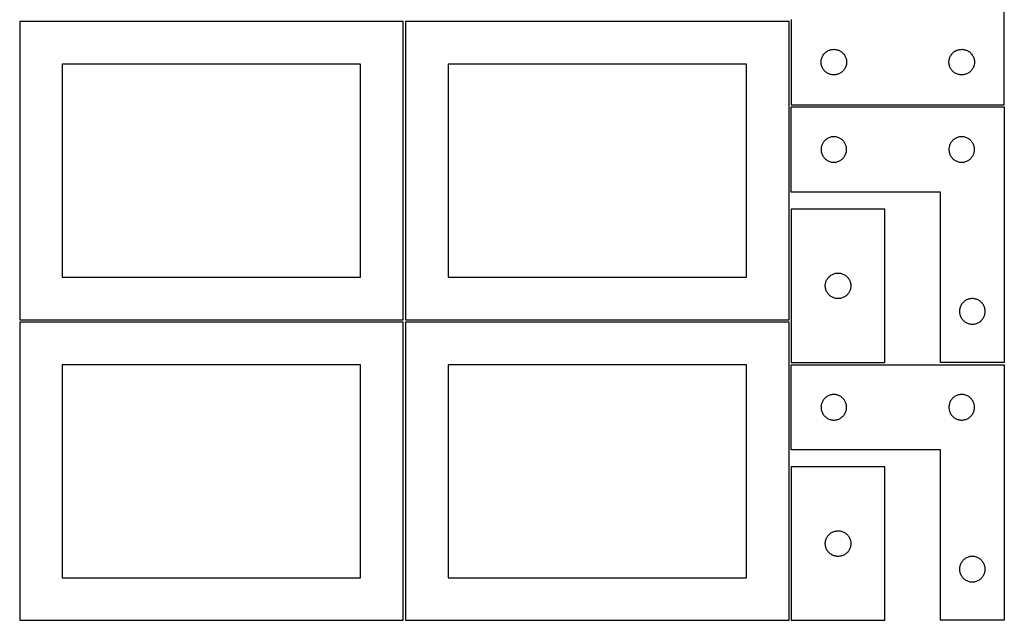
# Model space of a CAD drawing. Header units: millimetres. Extents: x 7 to 1243, y 7 to 2493.
# Tile 2 of 18: x 550 to 1243, y 7 to 429. Entities that reach past the tile are written whole.
import ezdxf

# ---------------------------------------------------------------- set-up
doc = ezdxf.new("R2010")
doc.units = ezdxf.units.MM
doc.layers.add('CUT', color=7, linetype='CONTINUOUS', true_color=0x000000)

msp = doc.modelspace()

# ---------------------------------------------------------------- linework, layer by layer
at = {"layer": 'CUT'}
for p, q in [((1242.604737, 369.56293), (1242.604737, 549.56293)), ((819.562864, 428.041933), (549.562864, 428.041933)), ((549.562864, 428.041933), (549.562864, 218.041933)), ((819.562864, 218.041933), (819.562864, 428.041933)), ((1091.083738, 428.041933), (821.083738, 428.041933)), ((821.083738, 428.041933), (821.083738, 218.041933)), ((1091.083738, 218.041933), (1091.083738, 428.041933)), ((1092.604737, 429.56293), (1092.604737, 369.56293)), ((1113.911405, 401.892302), (1114.082366, 402.455886)), ((1114.082366, 402.455886), (1114.289821, 403.007081)), ((1114.289821, 403.007081), (1114.532882, 403.543529)), ((1114.532882, 403.543529), (1114.810508, 404.06293)), ((1114.810508, 404.06293), (1115.12151, 404.563063)), ((1115.12151, 404.563063), (1115.464557, 405.041783)), ((1115.464557, 405.041783), (1115.838179, 405.497043)), ((1115.838179, 405.497043), (1116.240776, 405.926891)), ((1116.240776, 405.926891), (1116.670625, 406.329489)), ((1116.670625, 406.329489), (1117.125884, 406.70311)), ((1117.125884, 406.70311), (1117.604605, 407.046157)), ((1117.604605, 407.046157), (1118.104737, 407.357159)), ((1118.104737, 407.357159), (1118.624139, 407.634785)), ((1118.624139, 407.634785), (1119.160586, 407.877846)), ((1119.160586, 407.877846), (1119.711782, 408.085302)), ((1119.711782, 408.085302), (1120.275366, 408.256263)), ((1120.275366, 408.256263), (1120.848924, 408.389998)), ((1120.848924, 408.389998), (1121.430001, 408.485934)), ((1121.430001, 408.485934), (1122.016109, 408.543661)), ((1122.016109, 408.543661), (1122.604737, 408.56293)), ((1122.604737, 408.56293), (1123.193365, 408.543661)), ((1123.193365, 408.543661), (1123.779473, 408.485934)), ((1123.779473, 408.485934), (1124.36055, 408.389998)), ((1124.36055, 408.389998), (1124.934108, 408.256263)), ((1124.934108, 408.256263), (1125.497692, 408.085302)), ((1125.497692, 408.085302), (1126.048888, 407.877846)), ((1126.048888, 407.877846), (1126.585335, 407.634785)), ((1126.585335, 407.634785), (1127.104737, 407.357159)), ((1127.104737, 407.357159), (1127.604869, 407.046157)), ((1127.604869, 407.046157), (1128.08359, 406.70311)), ((1128.08359, 406.70311), (1128.538849, 406.329489)), ((1128.538849, 406.329489), (1128.968698, 405.926891)), ((1128.968698, 405.926891), (1129.371295, 405.497043)), ((1129.371295, 405.497043), (1129.744917, 405.041783)), ((1129.744917, 405.041783), (1130.087963, 404.563063)), ((1130.087963, 404.563063), (1130.398966, 404.06293)), ((1130.398966, 404.06293), (1130.676592, 403.543529)), ((1130.676592, 403.543529), (1130.919653, 403.007081)), ((1130.919653, 403.007081), (1131.127108, 402.455886)), ((1131.127108, 402.455886), (1131.298069, 401.892302)), ((1203.911405, 401.892302), (1204.082366, 402.455886)), ((1204.082366, 402.455886), (1204.289821, 403.007081)), ((1204.289821, 403.007081), (1204.532882, 403.543529)), ((1204.532882, 403.543529), (1204.810508, 404.06293)), ((1204.810508, 404.06293), (1205.12151, 404.563063)), ((1205.12151, 404.563063), (1205.464557, 405.041783)), ((1205.464557, 405.041783), (1205.838179, 405.497043)), ((1205.838179, 405.497043), (1206.240776, 405.926891)), ((1206.240776, 405.926891), (1206.670625, 406.329489)), ((1206.670625, 406.329489), (1207.125884, 406.70311)), ((1207.125884, 406.70311), (1207.604605, 407.046157)), ((1207.604605, 407.046157), (1208.104737, 407.357159)), ((1208.104737, 407.357159), (1208.624139, 407.634785)), ((1208.624139, 407.634785), (1209.160586, 407.877846)), ((1209.160586, 407.877846), (1209.711782, 408.085302)), ((1209.711782, 408.085302), (1210.275366, 408.256263)), ((1210.275366, 408.256263), (1210.848924, 408.389998)), ((1210.848924, 408.389998), (1211.430001, 408.485934)), ((1211.430001, 408.485934), (1212.016109, 408.543661)), ((1212.016109, 408.543661), (1212.604737, 408.56293)), ((1212.604737, 408.56293), (1213.193365, 408.543661)), ((1213.193365, 408.543661), (1213.779473, 408.485934)), ((1213.779473, 408.485934), (1214.36055, 408.389998)), ((1214.36055, 408.389998), (1214.934108, 408.256263)), ((1214.934108, 408.256263), (1215.497692, 408.085302)), ((1215.497692, 408.085302), (1216.048888, 407.877846)), ((1216.048888, 407.877846), (1216.585335, 407.634785)), ((1216.585335, 407.634785), (1217.104737, 407.357159)), ((1217.104737, 407.357159), (1217.604869, 407.046157)), ((1217.604869, 407.046157), (1218.08359, 406.70311)), ((1218.08359, 406.70311), (1218.538849, 406.329489)), ((1218.538849, 406.329489), (1218.968698, 405.926891)), ((1218.968698, 405.926891), (1219.371295, 405.497043)), ((1219.371295, 405.497043), (1219.744917, 405.041783)), ((1219.744917, 405.041783), (1220.087963, 404.563063)), ((1220.087963, 404.563063), (1220.398966, 404.06293)), ((1220.398966, 404.06293), (1220.676592, 403.543529)), ((1220.676592, 403.543529), (1220.919653, 403.007081)), ((1220.919653, 403.007081), (1221.127108, 402.455886)), ((1221.127108, 402.455886), (1221.298069, 401.892302)), ((789.562864, 398.041933), (579.562864, 398.041933)), ((579.562864, 398.041933), (579.562864, 248.041933)), ((789.562864, 248.041933), (789.562864, 398.041933)), ((1061.083738, 398.041933), (851.083738, 398.041933)), ((851.083738, 398.041933), (851.083738, 248.041933)), ((1061.083738, 248.041933), (1061.083738, 398.041933)), ((1113.604737, 399.56293), (1113.624007, 400.151559)), ((1113.624007, 398.974302), (1113.604737, 399.56293)), ((1113.624007, 400.151559), (1113.681733, 400.737666)), ((1113.681733, 398.388195), (1113.624007, 398.974302)), ((1113.681733, 400.737666), (1113.777669, 401.318743)), ((1113.777669, 397.807118), (1113.681733, 398.388195)), ((1113.777669, 401.318743), (1113.911405, 401.892302)), ((1113.911405, 397.233559), (1113.777669, 397.807118)), ((1114.082366, 396.669975), (1113.911405, 397.233559)), ((1114.289821, 396.11878), (1114.082366, 396.669975)), ((1114.532882, 395.582332), (1114.289821, 396.11878)), ((1114.810508, 395.06293), (1114.532882, 395.582332)), ((1115.12151, 394.562798), (1114.810508, 395.06293)), ((1130.398966, 395.06293), (1130.087963, 394.562798)), ((1130.676592, 395.582332), (1130.398966, 395.06293)), ((1130.919653, 396.11878), (1130.676592, 395.582332)), ((1131.127108, 396.669975), (1130.919653, 396.11878)), ((1131.298069, 397.233559), (1131.127108, 396.669975)), ((1131.298069, 401.892302), (1131.431804, 401.318743)), ((1131.431804, 397.807118), (1131.298069, 397.233559)), ((1131.431804, 401.318743), (1131.527741, 400.737666)), ((1131.527741, 398.388195), (1131.431804, 397.807118)), ((1131.527741, 400.737666), (1131.585467, 400.151559)), ((1131.585467, 398.974302), (1131.527741, 398.388195)), ((1131.585467, 400.151559), (1131.604737, 399.56293)), ((1131.604737, 399.56293), (1131.585467, 398.974302)), ((1203.604737, 399.56293), (1203.624007, 400.151559)), ((1203.624007, 398.974302), (1203.604737, 399.56293)), ((1203.624007, 400.151559), (1203.681733, 400.737666)), ((1203.681733, 398.388195), (1203.624007, 398.974302)), ((1203.681733, 400.737666), (1203.777669, 401.318743)), ((1203.777669, 397.807118), (1203.681733, 398.388195)), ((1203.777669, 401.318743), (1203.911405, 401.892302)), ((1203.911405, 397.233559), (1203.777669, 397.807118)), ((1204.082366, 396.669975), (1203.911405, 397.233559)), ((1204.289821, 396.11878), (1204.082366, 396.669975)), ((1204.532882, 395.582332), (1204.289821, 396.11878)), ((1204.810508, 395.06293), (1204.532882, 395.582332)), ((1205.12151, 394.562798), (1204.810508, 395.06293)), ((1220.398966, 395.06293), (1220.087963, 394.562798)), ((1220.676592, 395.582332), (1220.398966, 395.06293)), ((1220.919653, 396.11878), (1220.676592, 395.582332)), ((1221.127108, 396.669975), (1220.919653, 396.11878)), ((1221.298069, 397.233559), (1221.127108, 396.669975)), ((1221.298069, 401.892302), (1221.431804, 401.318743)), ((1221.431804, 397.807118), (1221.298069, 397.233559)), ((1221.431804, 401.318743), (1221.527741, 400.737666)), ((1221.527741, 398.388195), (1221.431804, 397.807118)), ((1221.527741, 400.737666), (1221.585467, 400.151559)), ((1221.585467, 398.974302), (1221.527741, 398.388195)), ((1221.585467, 400.151559), (1221.604737, 399.56293)), ((1221.604737, 399.56293), (1221.585467, 398.974302)), ((1115.464557, 394.084078), (1115.12151, 394.562798)), ((1115.838179, 393.628818), (1115.464557, 394.084078)), ((1116.240776, 393.198969), (1115.838179, 393.628818)), ((1116.670625, 392.796372), (1116.240776, 393.198969)), ((1117.125884, 392.42275), (1116.670625, 392.796372)), ((1117.604605, 392.079704), (1117.125884, 392.42275)), ((1118.104737, 391.768702), (1117.604605, 392.079704)), ((1118.624139, 391.491076), (1118.104737, 391.768702)), ((1119.160586, 391.248015), (1118.624139, 391.491076)), ((1119.711782, 391.040559), (1119.160586, 391.248015)), ((1120.275366, 390.869598), (1119.711782, 391.040559)), ((1120.848924, 390.735863), (1120.275366, 390.869598)), ((1121.430001, 390.639927), (1120.848924, 390.735863)), ((1122.016109, 390.5822), (1121.430001, 390.639927)), ((1122.604737, 390.56293), (1122.016109, 390.5822)), ((1123.193365, 390.5822), (1122.604737, 390.56293)), ((1123.779473, 390.639927), (1123.193365, 390.5822)), ((1124.36055, 390.735863), (1123.779473, 390.639927)), ((1124.934108, 390.869598), (1124.36055, 390.735863)), ((1125.497692, 391.040559), (1124.934108, 390.869598)), ((1126.048888, 391.248015), (1125.497692, 391.040559)), ((1126.585335, 391.491076), (1126.048888, 391.248015)), ((1127.104737, 391.768702), (1126.585335, 391.491076)), ((1127.604869, 392.079704), (1127.104737, 391.768702)), ((1128.08359, 392.42275), (1127.604869, 392.079704)), ((1128.538849, 392.796372), (1128.08359, 392.42275)), ((1128.968698, 393.198969), (1128.538849, 392.796372)), ((1129.371295, 393.628818), (1128.968698, 393.198969)), ((1129.744917, 394.084078), (1129.371295, 393.628818)), ((1130.087963, 394.562798), (1129.744917, 394.084078)), ((1205.464557, 394.084078), (1205.12151, 394.562798)), ((1205.838179, 393.628818), (1205.464557, 394.084078)), ((1206.240776, 393.198969), (1205.838179, 393.628818)), ((1206.670625, 392.796372), (1206.240776, 393.198969)), ((1207.125884, 392.42275), (1206.670625, 392.796372)), ((1207.604605, 392.079704), (1207.125884, 392.42275)), ((1208.104737, 391.768702), (1207.604605, 392.079704)), ((1208.624139, 391.491076), (1208.104737, 391.768702)), ((1209.160586, 391.248015), (1208.624139, 391.491076)), ((1209.711782, 391.040559), (1209.160586, 391.248015)), ((1210.275366, 390.869598), (1209.711782, 391.040559)), ((1210.848924, 390.735863), (1210.275366, 390.869598)), ((1211.430001, 390.639927), (1210.848924, 390.735863)), ((1212.016109, 390.5822), (1211.430001, 390.639927)), ((1212.604737, 390.56293), (1212.016109, 390.5822)), ((1213.193365, 390.5822), (1212.604737, 390.56293)), ((1213.779473, 390.639927), (1213.193365, 390.5822)), ((1214.36055, 390.735863), (1213.779473, 390.639927)), ((1214.934108, 390.869598), (1214.36055, 390.735863)), ((1215.497692, 391.040559), (1214.934108, 390.869598)), ((1216.048888, 391.248015), (1215.497692, 391.040559)), ((1216.585335, 391.491076), (1216.048888, 391.248015)), ((1217.104737, 391.768702), (1216.585335, 391.491076)), ((1217.604869, 392.079704), (1217.104737, 391.768702)), ((1218.08359, 392.42275), (1217.604869, 392.079704)), ((1218.538849, 392.796372), (1218.08359, 392.42275)), ((1218.968698, 393.198969), (1218.538849, 392.796372)), ((1219.371295, 393.628818), (1218.968698, 393.198969)), ((1219.744917, 394.084078), (1219.371295, 393.628818)), ((1220.087963, 394.562798), (1219.744917, 394.084078)), ((1092.604731, 308.041939), (1092.604731, 368.041939)), ((1092.604731, 368.041939), (1242.604731, 368.041939)), ((1092.604737, 369.56293), (1242.604737, 369.56293)), ((1242.604731, 368.041939), (1242.604731, 188.041939)), ((1119.711776, 346.56431), (1119.16058, 346.356855)), ((1120.27536, 346.735272), (1119.711776, 346.56431)), ((1120.848918, 346.869007), (1120.27536, 346.735272)), ((1121.429996, 346.964943), (1120.848918, 346.869007)), ((1122.016103, 347.022669), (1121.429996, 346.964943)), ((1122.604731, 347.041939), (1122.016103, 347.022669)), ((1123.19336, 347.022669), (1122.604731, 347.041939)), ((1123.779467, 346.964943), (1123.19336, 347.022669)), ((1124.360544, 346.869007), (1123.779467, 346.964943)), ((1124.934103, 346.735272), (1124.360544, 346.869007)), ((1125.497687, 346.56431), (1124.934103, 346.735272)), ((1126.048882, 346.356855), (1125.497687, 346.56431)), ((1209.711776, 346.56431), (1209.16058, 346.356855)), ((1210.27536, 346.735272), (1209.711776, 346.56431)), ((1210.848918, 346.869007), (1210.27536, 346.735272)), ((1211.429996, 346.964943), (1210.848918, 346.869007)), ((1212.016103, 347.022669), (1211.429996, 346.964943)), ((1212.604731, 347.041939), (1212.016103, 347.022669)), ((1213.19336, 347.022669), (1212.604731, 347.041939)), ((1213.779467, 346.964943), (1213.19336, 347.022669)), ((1214.360544, 346.869007), (1213.779467, 346.964943)), ((1214.934103, 346.735272), (1214.360544, 346.869007)), ((1215.497687, 346.56431), (1214.934103, 346.735272)), ((1216.048882, 346.356855), (1215.497687, 346.56431)), ((1113.777664, 339.797752), (1113.681728, 339.216675)), ((1113.911399, 340.371311), (1113.777664, 339.797752)), ((1114.08236, 340.934894), (1113.911399, 340.371311)), ((1114.289816, 341.48609), (1114.08236, 340.934894)), ((1114.532877, 342.022537), (1114.289816, 341.48609)), ((1114.810503, 342.541939), (1114.532877, 342.022537)), ((1115.121505, 343.042071), (1114.810503, 342.541939)), ((1115.464551, 343.520792), (1115.121505, 343.042071)), ((1115.838173, 343.976052), (1115.464551, 343.520792)), ((1116.24077, 344.4059), (1115.838173, 343.976052)), ((1116.670619, 344.808497), (1116.24077, 344.4059)), ((1117.125879, 345.182119), (1116.670619, 344.808497)), ((1117.604599, 345.525166), (1117.125879, 345.182119)), ((1118.104731, 345.836168), (1117.604599, 345.525166)), ((1118.624133, 346.113794), (1118.104731, 345.836168)), ((1119.16058, 346.356855), (1118.624133, 346.113794)), ((1126.58533, 346.113794), (1126.048882, 346.356855)), ((1127.104731, 345.836168), (1126.58533, 346.113794)), ((1127.604863, 345.525166), (1127.104731, 345.836168)), ((1128.083584, 345.182119), (1127.604863, 345.525166)), ((1128.538844, 344.808497), (1128.083584, 345.182119)), ((1128.968692, 344.4059), (1128.538844, 344.808497)), ((1129.37129, 343.976052), (1128.968692, 344.4059)), ((1129.744911, 343.520792), (1129.37129, 343.976052)), ((1130.087958, 343.042071), (1129.744911, 343.520792)), ((1130.39896, 342.541939), (1130.087958, 343.042071)), ((1130.676586, 342.022537), (1130.39896, 342.541939)), ((1130.919647, 341.48609), (1130.676586, 342.022537)), ((1131.127103, 340.934894), (1130.919647, 341.48609)), ((1131.298064, 340.371311), (1131.127103, 340.934894)), ((1131.431799, 339.797752), (1131.298064, 340.371311)), ((1131.527735, 339.216675), (1131.431799, 339.797752)), ((1203.777664, 339.797752), (1203.681728, 339.216675)), ((1203.911399, 340.371311), (1203.777664, 339.797752)), ((1204.08236, 340.934894), (1203.911399, 340.371311)), ((1204.289816, 341.48609), (1204.08236, 340.934894)), ((1204.532877, 342.022537), (1204.289816, 341.48609)), ((1204.810503, 342.541939), (1204.532877, 342.022537)), ((1205.121505, 343.042071), (1204.810503, 342.541939)), ((1205.464551, 343.520792), (1205.121505, 343.042071)), ((1205.838173, 343.976052), (1205.464551, 343.520792)), ((1206.24077, 344.4059), (1205.838173, 343.976052)), ((1206.670619, 344.808497), (1206.24077, 344.4059)), ((1207.125879, 345.182119), (1206.670619, 344.808497)), ((1207.604599, 345.525166), (1207.125879, 345.182119)), ((1208.104731, 345.836168), (1207.604599, 345.525166)), ((1208.624133, 346.113794), (1208.104731, 345.836168)), ((1209.16058, 346.356855), (1208.624133, 346.113794)), ((1216.58533, 346.113794), (1216.048882, 346.356855)), ((1217.104731, 345.836168), (1216.58533, 346.113794)), ((1217.604863, 345.525166), (1217.104731, 345.836168)), ((1218.083584, 345.182119), (1217.604863, 345.525166)), ((1218.538844, 344.808497), (1218.083584, 345.182119)), ((1218.968692, 344.4059), (1218.538844, 344.808497)), ((1219.37129, 343.976052), (1218.968692, 344.4059)), ((1219.744911, 343.520792), (1219.37129, 343.976052)), ((1220.087958, 343.042071), (1219.744911, 343.520792)), ((1220.39896, 342.541939), (1220.087958, 343.042071)), ((1220.676586, 342.022537), (1220.39896, 342.541939)), ((1220.919647, 341.48609), (1220.676586, 342.022537)), ((1221.127103, 340.934894), (1220.919647, 341.48609)), ((1221.298064, 340.371311), (1221.127103, 340.934894)), ((1221.431799, 339.797752), (1221.298064, 340.371311)), ((1221.527735, 339.216675), (1221.431799, 339.797752)), ((1113.624001, 338.630567), (1113.604731, 338.041939)), ((1113.604731, 338.041939), (1113.624001, 337.453311)), ((1113.681728, 339.216675), (1113.624001, 338.630567)), ((1113.624001, 337.453311), (1113.681728, 336.867203)), ((1113.681728, 336.867203), (1113.777664, 336.286126)), ((1113.777664, 336.286126), (1113.911399, 335.712568)), ((1113.911399, 335.712568), (1114.08236, 335.148984)), ((1114.08236, 335.148984), (1114.289816, 334.597788)), ((1114.289816, 334.597788), (1114.532877, 334.061341)), ((1114.532877, 334.061341), (1114.810503, 333.541939)), ((1114.810503, 333.541939), (1115.121505, 333.041807)), ((1115.121505, 333.041807), (1115.464551, 332.563086)), ((1129.744911, 332.563086), (1130.087958, 333.041807)), ((1130.087958, 333.041807), (1130.39896, 333.541939)), ((1130.39896, 333.541939), (1130.676586, 334.061341)), ((1130.676586, 334.061341), (1130.919647, 334.597788)), ((1130.919647, 334.597788), (1131.127103, 335.148984)), ((1131.127103, 335.148984), (1131.298064, 335.712568)), ((1131.298064, 335.712568), (1131.431799, 336.286126)), ((1131.431799, 336.286126), (1131.527735, 336.867203)), ((1131.585462, 338.630567), (1131.527735, 339.216675)), ((1131.527735, 336.867203), (1131.585462, 337.453311)), ((1131.604731, 338.041939), (1131.585462, 338.630567)), ((1131.585462, 337.453311), (1131.604731, 338.041939)), ((1203.624001, 338.630567), (1203.604731, 338.041939)), ((1203.604731, 338.041939), (1203.624001, 337.453311)), ((1203.681728, 339.216675), (1203.624001, 338.630567)), ((1203.624001, 337.453311), (1203.681728, 336.867203)), ((1203.681728, 336.867203), (1203.777664, 336.286126)), ((1203.777664, 336.286126), (1203.911399, 335.712568)), ((1203.911399, 335.712568), (1204.08236, 335.148984)), ((1204.08236, 335.148984), (1204.289816, 334.597788)), ((1204.289816, 334.597788), (1204.532877, 334.061341)), ((1204.532877, 334.061341), (1204.810503, 333.541939)), ((1204.810503, 333.541939), (1205.121505, 333.041807)), ((1205.121505, 333.041807), (1205.464551, 332.563086)), ((1219.744911, 332.563086), (1220.087958, 333.041807)), ((1220.087958, 333.041807), (1220.39896, 333.541939)), ((1220.39896, 333.541939), (1220.676586, 334.061341)), ((1220.676586, 334.061341), (1220.919647, 334.597788)), ((1220.919647, 334.597788), (1221.127103, 335.148984)), ((1221.127103, 335.148984), (1221.298064, 335.712568)), ((1221.298064, 335.712568), (1221.431799, 336.286126)), ((1221.431799, 336.286126), (1221.527735, 336.867203)), ((1221.585462, 338.630567), (1221.527735, 339.216675)), ((1221.527735, 336.867203), (1221.585462, 337.453311)), ((1221.604731, 338.041939), (1221.585462, 338.630567)), ((1221.585462, 337.453311), (1221.604731, 338.041939)), ((1115.464551, 332.563086), (1115.838173, 332.107827)), ((1115.838173, 332.107827), (1116.24077, 331.677978)), ((1116.24077, 331.677978), (1116.670619, 331.275381)), ((1116.670619, 331.275381), (1117.125879, 330.901759)), ((1117.125879, 330.901759), (1117.604599, 330.558713)), ((1117.604599, 330.558713), (1118.104731, 330.247711)), ((1118.104731, 330.247711), (1118.624133, 329.970084)), ((1118.624133, 329.970084), (1119.16058, 329.727023)), ((1119.16058, 329.727023), (1119.711776, 329.519568)), ((1119.711776, 329.519568), (1120.27536, 329.348607)), ((1120.27536, 329.348607), (1120.848918, 329.214872)), ((1120.848918, 329.214872), (1121.429996, 329.118935)), ((1121.429996, 329.118935), (1122.016103, 329.061209)), ((1122.016103, 329.061209), (1122.604731, 329.041939)), ((1122.604731, 329.041939), (1123.19336, 329.061209)), ((1123.19336, 329.061209), (1123.779467, 329.118935)), ((1123.779467, 329.118935), (1124.360544, 329.214872)), ((1124.360544, 329.214872), (1124.934103, 329.348607)), ((1124.934103, 329.348607), (1125.497687, 329.519568)), ((1125.497687, 329.519568), (1126.048882, 329.727023)), ((1126.048882, 329.727023), (1126.58533, 329.970084)), ((1126.58533, 329.970084), (1127.104731, 330.247711)), ((1127.104731, 330.247711), (1127.604863, 330.558713)), ((1127.604863, 330.558713), (1128.083584, 330.901759)), ((1128.083584, 330.901759), (1128.538844, 331.275381)), ((1128.538844, 331.275381), (1128.968692, 331.677978)), ((1128.968692, 331.677978), (1129.37129, 332.107827)), ((1129.37129, 332.107827), (1129.744911, 332.563086)), ((1205.464551, 332.563086), (1205.838173, 332.107827)), ((1205.838173, 332.107827), (1206.24077, 331.677978)), ((1206.24077, 331.677978), (1206.670619, 331.275381)), ((1206.670619, 331.275381), (1207.125879, 330.901759)), ((1207.125879, 330.901759), (1207.604599, 330.558713)), ((1207.604599, 330.558713), (1208.104731, 330.247711)), ((1208.104731, 330.247711), (1208.624133, 329.970084)), ((1208.624133, 329.970084), (1209.16058, 329.727023)), ((1209.16058, 329.727023), (1209.711776, 329.519568)), ((1209.711776, 329.519568), (1210.27536, 329.348607)), ((1210.27536, 329.348607), (1210.848918, 329.214872)), ((1210.848918, 329.214872), (1211.429996, 329.118935)), ((1211.429996, 329.118935), (1212.016103, 329.061209)), ((1212.016103, 329.061209), (1212.604731, 329.041939)), ((1212.604731, 329.041939), (1213.19336, 329.061209)), ((1213.19336, 329.061209), (1213.779467, 329.118935)), ((1213.779467, 329.118935), (1214.360544, 329.214872)), ((1214.360544, 329.214872), (1214.934103, 329.348607)), ((1214.934103, 329.348607), (1215.497687, 329.519568)), ((1215.497687, 329.519568), (1216.048882, 329.727023)), ((1216.048882, 329.727023), (1216.58533, 329.970084)), ((1216.58533, 329.970084), (1217.104731, 330.247711)), ((1217.104731, 330.247711), (1217.604863, 330.558713)), ((1217.604863, 330.558713), (1218.083584, 330.901759)), ((1218.083584, 330.901759), (1218.538844, 331.275381)), ((1218.538844, 331.275381), (1218.968692, 331.677978)), ((1218.968692, 331.677978), (1219.37129, 332.107827)), ((1219.37129, 332.107827), (1219.744911, 332.563086)), ((1197.604731, 308.041939), (1092.604731, 308.041939)), ((1197.604731, 188.041939), (1197.604731, 308.041939)), ((1158.604733, 296.041934), (1092.604733, 296.041934)), ((1092.604733, 296.041934), (1092.604733, 188.041934)), ((1158.604733, 188.041934), (1158.604733, 296.041934)), ((1120.12588, 249.182114), (1120.604601, 249.525161)), ((1120.604601, 249.525161), (1121.104733, 249.836163)), ((1121.104733, 249.836163), (1121.624135, 250.113789)), ((1121.624135, 250.113789), (1122.160582, 250.35685)), ((1122.160582, 250.35685), (1122.711778, 250.564305)), ((1122.711778, 250.564305), (1123.275362, 250.735267)), ((1123.275362, 250.735267), (1123.84892, 250.869002)), ((1123.84892, 250.869002), (1124.429997, 250.964938)), ((1124.429997, 250.964938), (1125.016105, 251.022665)), ((1125.016105, 251.022665), (1125.604733, 251.041934)), ((1125.604733, 251.041934), (1126.193361, 251.022665)), ((1126.193361, 251.022665), (1126.779469, 250.964938)), ((1126.779469, 250.964938), (1127.360546, 250.869002)), ((1127.360546, 250.869002), (1127.934105, 250.735267)), ((1127.934105, 250.735267), (1128.497688, 250.564305)), ((1128.497688, 250.564305), (1129.048884, 250.35685)), ((1129.048884, 250.35685), (1129.585331, 250.113789)), ((1129.585331, 250.113789), (1130.104733, 249.836163)), ((1130.104733, 249.836163), (1130.604865, 249.525161)), ((1130.604865, 249.525161), (1131.083586, 249.182114)), ((579.562864, 248.041933), (789.562864, 248.041933)), ((851.083738, 248.041933), (1061.083738, 248.041933)), ((1116.604733, 242.041934), (1116.624003, 242.630562)), ((1116.624003, 242.630562), (1116.681729, 243.21667)), ((1116.681729, 243.21667), (1116.777666, 243.797747)), ((1116.777666, 243.797747), (1116.911401, 244.371306)), ((1116.911401, 244.371306), (1117.082362, 244.93489)), ((1117.082362, 244.93489), (1117.289817, 245.486085)), ((1117.289817, 245.486085), (1117.532878, 246.022533)), ((1117.532878, 246.022533), (1117.810505, 246.541934)), ((1117.810505, 246.541934), (1118.121507, 247.042066)), ((1118.121507, 247.042066), (1118.464553, 247.520787)), ((1118.464553, 247.520787), (1118.838175, 247.976047)), ((1118.838175, 247.976047), (1119.240772, 248.405895)), ((1119.240772, 248.405895), (1119.670621, 248.808493)), ((1119.670621, 248.808493), (1120.12588, 249.182114)), ((1131.083586, 249.182114), (1131.538845, 248.808493)), ((1131.538845, 248.808493), (1131.968694, 248.405895)), ((1131.968694, 248.405895), (1132.371291, 247.976047)), ((1132.371291, 247.976047), (1132.744913, 247.520787)), ((1132.744913, 247.520787), (1133.08796, 247.042066)), ((1133.08796, 247.042066), (1133.398962, 246.541934)), ((1133.398962, 246.541934), (1133.676588, 246.022533)), ((1133.676588, 246.022533), (1133.919649, 245.486085)), ((1133.919649, 245.486085), (1134.127104, 244.93489)), ((1134.127104, 244.93489), (1134.298066, 244.371306)), ((1134.298066, 244.371306), (1134.431801, 243.797747)), ((1134.431801, 243.797747), (1134.527737, 243.21667)), ((1134.527737, 243.21667), (1134.585463, 242.630562)), ((1134.585463, 242.630562), (1134.604733, 242.041934)), ((1116.624003, 241.453306), (1116.604733, 242.041934)), ((1116.681729, 240.867199), (1116.624003, 241.453306)), ((1116.777666, 240.286121), (1116.681729, 240.867199)), ((1116.911401, 239.712563), (1116.777666, 240.286121)), ((1117.082362, 239.148979), (1116.911401, 239.712563)), ((1117.289817, 238.597783), (1117.082362, 239.148979)), ((1117.532878, 238.061336), (1117.289817, 238.597783)), ((1117.810505, 237.541934), (1117.532878, 238.061336)), ((1118.121507, 237.041802), (1117.810505, 237.541934)), ((1118.464553, 236.563081), (1118.121507, 237.041802)), ((1118.838175, 236.107822), (1118.464553, 236.563081)), ((1119.240772, 235.677973), (1118.838175, 236.107822)), ((1119.670621, 235.275376), (1119.240772, 235.677973)), ((1131.968694, 235.677973), (1131.538845, 235.275376)), ((1132.371291, 236.107822), (1131.968694, 235.677973)), ((1132.744913, 236.563081), (1132.371291, 236.107822)), ((1133.08796, 237.041802), (1132.744913, 236.563081)), ((1133.398962, 237.541934), (1133.08796, 237.041802)), ((1133.676588, 238.061336), (1133.398962, 237.541934)), ((1133.919649, 238.597783), (1133.676588, 238.061336)), ((1134.127104, 239.148979), (1133.919649, 238.597783)), ((1134.298066, 239.712563), (1134.127104, 239.148979)), ((1134.431801, 240.286121), (1134.298066, 239.712563)), ((1134.527737, 240.867199), (1134.431801, 240.286121)), ((1134.585463, 241.453306), (1134.527737, 240.867199)), ((1134.604733, 242.041934), (1134.585463, 241.453306)), ((1120.12588, 234.901754), (1119.670621, 235.275376)), ((1120.604601, 234.558708), (1120.12588, 234.901754)), ((1121.104733, 234.247706), (1120.604601, 234.558708)), ((1121.624135, 233.97008), (1121.104733, 234.247706)), ((1122.160582, 233.727019), (1121.624135, 233.97008)), ((1122.711778, 233.519563), (1122.160582, 233.727019)), ((1123.275362, 233.348602), (1122.711778, 233.519563)), ((1123.84892, 233.214867), (1123.275362, 233.348602)), ((1124.429997, 233.118931), (1123.84892, 233.214867)), ((1125.016105, 233.061204), (1124.429997, 233.118931)), ((1125.604733, 233.041934), (1125.016105, 233.061204)), ((1126.193361, 233.061204), (1125.604733, 233.041934)), ((1126.779469, 233.118931), (1126.193361, 233.061204)), ((1127.360546, 233.214867), (1126.779469, 233.118931)), ((1127.934105, 233.348602), (1127.360546, 233.214867)), ((1128.497688, 233.519563), (1127.934105, 233.348602)), ((1129.048884, 233.727019), (1128.497688, 233.519563)), ((1129.585331, 233.97008), (1129.048884, 233.727019)), ((1130.104733, 234.247706), (1129.585331, 233.97008)), ((1130.604865, 234.558708), (1130.104733, 234.247706)), ((1131.083586, 234.901754), (1130.604865, 234.558708)), ((1131.538845, 235.275376), (1131.083586, 234.901754)), ((1212.621505, 229.042071), (1212.310503, 228.541939)), ((1212.964551, 229.520792), (1212.621505, 229.042071)), ((1213.338173, 229.976052), (1212.964551, 229.520792)), ((1213.74077, 230.4059), (1213.338173, 229.976052)), ((1214.170619, 230.808497), (1213.74077, 230.4059)), ((1214.625879, 231.182119), (1214.170619, 230.808497)), ((1215.104599, 231.525166), (1214.625879, 231.182119)), ((1215.604731, 231.836168), (1215.104599, 231.525166)), ((1216.124133, 232.113794), (1215.604731, 231.836168)), ((1216.66058, 232.356855), (1216.124133, 232.113794)), ((1217.211776, 232.56431), (1216.66058, 232.356855)), ((1217.77536, 232.735272), (1217.211776, 232.56431)), ((1218.348918, 232.869007), (1217.77536, 232.735272)), ((1218.929996, 232.964943), (1218.348918, 232.869007)), ((1219.516103, 233.022669), (1218.929996, 232.964943)), ((1220.104731, 233.041939), (1219.516103, 233.022669)), ((1220.69336, 233.022669), (1220.104731, 233.041939)), ((1221.279467, 232.964943), (1220.69336, 233.022669)), ((1221.860544, 232.869007), (1221.279467, 232.964943)), ((1222.434103, 232.735272), (1221.860544, 232.869007)), ((1222.997687, 232.56431), (1222.434103, 232.735272)), ((1223.548882, 232.356855), (1222.997687, 232.56431)), ((1224.08533, 232.113794), (1223.548882, 232.356855)), ((1224.604731, 231.836168), (1224.08533, 232.113794)), ((1225.104863, 231.525166), (1224.604731, 231.836168)), ((1225.583584, 231.182119), (1225.104863, 231.525166)), ((1226.038844, 230.808497), (1225.583584, 231.182119)), ((1226.468692, 230.4059), (1226.038844, 230.808497)), ((1226.87129, 229.976052), (1226.468692, 230.4059)), ((1227.244911, 229.520792), (1226.87129, 229.976052)), ((1227.587958, 229.042071), (1227.244911, 229.520792)), ((1227.89896, 228.541939), (1227.587958, 229.042071)), ((1211.124001, 224.630567), (1211.104731, 224.041939)), ((1211.104731, 224.041939), (1211.124001, 223.453311)), ((1211.181728, 225.216675), (1211.124001, 224.630567)), ((1211.124001, 223.453311), (1211.181728, 222.867203)), ((1211.277664, 225.797752), (1211.181728, 225.216675)), ((1211.181728, 222.867203), (1211.277664, 222.286126)), ((1211.411399, 226.371311), (1211.277664, 225.797752)), ((1211.277664, 222.286126), (1211.411399, 221.712568)), ((1211.58236, 226.934894), (1211.411399, 226.371311)), ((1211.789816, 227.48609), (1211.58236, 226.934894)), ((1212.032877, 228.022537), (1211.789816, 227.48609)), ((1212.310503, 228.541939), (1212.032877, 228.022537)), ((1228.176586, 228.022537), (1227.89896, 228.541939)), ((1228.419647, 227.48609), (1228.176586, 228.022537)), ((1228.627103, 226.934894), (1228.419647, 227.48609)), ((1228.798064, 226.371311), (1228.627103, 226.934894)), ((1228.931799, 225.797752), (1228.798064, 226.371311)), ((1228.798064, 221.712568), (1228.931799, 222.286126)), ((1229.027735, 225.216675), (1228.931799, 225.797752)), ((1228.931799, 222.286126), (1229.027735, 222.867203)), ((1229.085462, 224.630567), (1229.027735, 225.216675)), ((1229.027735, 222.867203), (1229.085462, 223.453311)), ((1229.104731, 224.041939), (1229.085462, 224.630567)), ((1229.085462, 223.453311), (1229.104731, 224.041939)), ((549.562864, 218.041933), (819.562864, 218.041933)), ((819.562864, 216.520967), (549.562864, 216.520967)), ((549.562864, 216.520967), (549.562864, 6.520967)), ((819.562864, 6.520967), (819.562864, 216.520967)), ((821.083738, 218.041933), (1091.083738, 218.041933)), ((1091.083738, 216.520967), (821.083738, 216.520967)), ((821.083738, 216.520967), (821.083738, 6.520967)), ((1091.083738, 6.520967), (1091.083738, 216.520967)), ((1211.411399, 221.712568), (1211.58236, 221.148984)), ((1211.58236, 221.148984), (1211.789816, 220.597788)), ((1211.789816, 220.597788), (1212.032877, 220.061341)), ((1212.032877, 220.061341), (1212.310503, 219.541939)), ((1212.310503, 219.541939), (1212.621505, 219.041807)), ((1212.621505, 219.041807), (1212.964551, 218.563086)), ((1212.964551, 218.563086), (1213.338173, 218.107827)), ((1213.338173, 218.107827), (1213.74077, 217.677978)), ((1213.74077, 217.677978), (1214.170619, 217.275381)), ((1214.170619, 217.275381), (1214.625879, 216.901759)), ((1214.625879, 216.901759), (1215.104599, 216.558713)), ((1215.104599, 216.558713), (1215.604731, 216.247711)), ((1215.604731, 216.247711), (1216.124133, 215.970084)), ((1216.124133, 215.970084), (1216.66058, 215.727023)), ((1216.66058, 215.727023), (1217.211776, 215.519568)), ((1217.211776, 215.519568), (1217.77536, 215.348607)), ((1217.77536, 215.348607), (1218.348918, 215.214872)), ((1218.348918, 215.214872), (1218.929996, 215.118935)), ((1218.929996, 215.118935), (1219.516103, 215.061209)), ((1219.516103, 215.061209), (1220.104731, 215.041939)), ((1220.104731, 215.041939), (1220.69336, 215.061209)), ((1220.69336, 215.061209), (1221.279467, 215.118935)), ((1221.279467, 215.118935), (1221.860544, 215.214872)), ((1221.860544, 215.214872), (1222.434103, 215.348607)), ((1222.434103, 215.348607), (1222.997687, 215.519568)), ((1222.997687, 215.519568), (1223.548882, 215.727023)), ((1223.548882, 215.727023), (1224.08533, 215.970084)), ((1224.08533, 215.970084), (1224.604731, 216.247711)), ((1224.604731, 216.247711), (1225.104863, 216.558713)), ((1225.104863, 216.558713), (1225.583584, 216.901759)), ((1225.583584, 216.901759), (1226.038844, 217.275381)), ((1226.038844, 217.275381), (1226.468692, 217.677978)), ((1226.468692, 217.677978), (1226.87129, 218.107827)), ((1226.87129, 218.107827), (1227.244911, 218.563086)), ((1227.244911, 218.563086), (1227.587958, 219.041807)), ((1227.587958, 219.041807), (1227.89896, 219.541939)), ((1227.89896, 219.541939), (1228.176586, 220.061341)), ((1228.176586, 220.061341), (1228.419647, 220.597788)), ((1228.419647, 220.597788), (1228.627103, 221.148984)), ((1228.627103, 221.148984), (1228.798064, 221.712568)), ((1092.604733, 188.041934), (1158.604733, 188.041934)), ((1242.604731, 188.041939), (1197.604731, 188.041939)), ((789.562864, 186.520967), (579.562864, 186.520967)), ((579.562864, 186.520967), (579.562864, 36.520967)), ((789.562864, 36.520967), (789.562864, 186.520967)), ((1061.083738, 186.520967), (851.083738, 186.520967)), ((851.083738, 186.520967), (851.083738, 36.520967)), ((1061.083738, 36.520967), (1061.083738, 186.520967)), ((1092.604731, 126.520974), (1092.604731, 186.520974)), ((1092.604731, 186.520974), (1242.604731, 186.520974)), ((1242.604731, 186.520974), (1242.604731, 6.520974)), ((1114.08236, 159.413929), (1113.911399, 158.850345)), ((1114.289816, 159.965124), (1114.08236, 159.413929)), ((1114.532877, 160.501572), (1114.289816, 159.965124)), ((1114.810503, 161.020974), (1114.532877, 160.501572)), ((1115.121505, 161.521106), (1114.810503, 161.020974)), ((1115.464551, 161.999826), (1115.121505, 161.521106)), ((1115.838173, 162.455086), (1115.464551, 161.999826)), ((1116.24077, 162.884935), (1115.838173, 162.455086)), ((1116.670619, 163.287532), (1116.24077, 162.884935)), ((1117.125879, 163.661154), (1116.670619, 163.287532)), ((1117.604599, 164.0042), (1117.125879, 163.661154)), ((1118.104731, 164.315202), (1117.604599, 164.0042)), ((1118.624133, 164.592828), (1118.104731, 164.315202)), ((1119.16058, 164.835889), (1118.624133, 164.592828)), ((1119.711776, 165.043345), (1119.16058, 164.835889)), ((1120.27536, 165.214306), (1119.711776, 165.043345)), ((1120.848918, 165.348041), (1120.27536, 165.214306)), ((1121.429996, 165.443977), (1120.848918, 165.348041)), ((1122.016103, 165.501704), (1121.429996, 165.443977)), ((1122.604731, 165.520974), (1122.016103, 165.501704)), ((1123.19336, 165.501704), (1122.604731, 165.520974)), ((1123.779467, 165.443977), (1123.19336, 165.501704)), ((1124.360544, 165.348041), (1123.779467, 165.443977)), ((1124.934103, 165.214306), (1124.360544, 165.348041)), ((1125.497687, 165.043345), (1124.934103, 165.214306)), ((1126.048882, 164.835889), (1125.497687, 165.043345)), ((1126.58533, 164.592828), (1126.048882, 164.835889)), ((1127.104731, 164.315202), (1126.58533, 164.592828)), ((1127.604863, 164.0042), (1127.104731, 164.315202)), ((1128.083584, 163.661154), (1127.604863, 164.0042)), ((1128.538844, 163.287532), (1128.083584, 163.661154)), ((1128.968692, 162.884935), (1128.538844, 163.287532)), ((1129.37129, 162.455086), (1128.968692, 162.884935)), ((1129.744911, 161.999826), (1129.37129, 162.455086)), ((1130.087958, 161.521106), (1129.744911, 161.999826)), ((1130.39896, 161.020974), (1130.087958, 161.521106)), ((1130.676586, 160.501572), (1130.39896, 161.020974)), ((1130.919647, 159.965124), (1130.676586, 160.501572)), ((1131.127103, 159.413929), (1130.919647, 159.965124)), ((1131.298064, 158.850345), (1131.127103, 159.413929)), ((1204.08236, 159.413929), (1203.911399, 158.850345)), ((1204.289816, 159.965124), (1204.08236, 159.413929)), ((1204.532877, 160.501572), (1204.289816, 159.965124)), ((1204.810503, 161.020974), (1204.532877, 160.501572)), ((1205.121505, 161.521106), (1204.810503, 161.020974)), ((1205.464551, 161.999826), (1205.121505, 161.521106)), ((1205.838173, 162.455086), (1205.464551, 161.999826)), ((1206.24077, 162.884935), (1205.838173, 162.455086)), ((1206.670619, 163.287532), (1206.24077, 162.884935)), ((1207.125879, 163.661154), (1206.670619, 163.287532)), ((1207.604599, 164.0042), (1207.125879, 163.661154)), ((1208.104731, 164.315202), (1207.604599, 164.0042)), ((1208.624133, 164.592828), (1208.104731, 164.315202)), ((1209.16058, 164.835889), (1208.624133, 164.592828)), ((1209.711776, 165.043345), (1209.16058, 164.835889)), ((1210.27536, 165.214306), (1209.711776, 165.043345)), ((1210.848918, 165.348041), (1210.27536, 165.214306)), ((1211.429996, 165.443977), (1210.848918, 165.348041)), ((1212.016103, 165.501704), (1211.429996, 165.443977)), ((1212.604731, 165.520974), (1212.016103, 165.501704)), ((1213.19336, 165.501704), (1212.604731, 165.520974)), ((1213.779467, 165.443977), (1213.19336, 165.501704)), ((1214.360544, 165.348041), (1213.779467, 165.443977)), ((1214.934103, 165.214306), (1214.360544, 165.348041)), ((1215.497687, 165.043345), (1214.934103, 165.214306)), ((1216.048882, 164.835889), (1215.497687, 165.043345)), ((1216.58533, 164.592828), (1216.048882, 164.835889)), ((1217.104731, 164.315202), (1216.58533, 164.592828)), ((1217.604863, 164.0042), (1217.104731, 164.315202)), ((1218.083584, 163.661154), (1217.604863, 164.0042)), ((1218.538844, 163.287532), (1218.083584, 163.661154)), ((1218.968692, 162.884935), (1218.538844, 163.287532)), ((1219.37129, 162.455086), (1218.968692, 162.884935)), ((1219.744911, 161.999826), (1219.37129, 162.455086)), ((1220.087958, 161.521106), (1219.744911, 161.999826)), ((1220.39896, 161.020974), (1220.087958, 161.521106)), ((1220.676586, 160.501572), (1220.39896, 161.020974)), ((1220.919647, 159.965124), (1220.676586, 160.501572)), ((1221.127103, 159.413929), (1220.919647, 159.965124)), ((1221.298064, 158.850345), (1221.127103, 159.413929)), ((1113.624001, 157.109602), (1113.604731, 156.520974)), ((1113.604731, 156.520974), (1113.624001, 155.932345)), ((1113.681728, 157.695709), (1113.624001, 157.109602)), ((1113.624001, 155.932345), (1113.681728, 155.346238)), ((1113.777664, 158.276786), (1113.681728, 157.695709)), ((1113.681728, 155.346238), (1113.777664, 154.765161)), ((1113.911399, 158.850345), (1113.777664, 158.276786)), ((1113.777664, 154.765161), (1113.911399, 154.191602)), ((1113.911399, 154.191602), (1114.08236, 153.628018)), ((1114.08236, 153.628018), (1114.289816, 153.076823)), ((1114.289816, 153.076823), (1114.532877, 152.540375)), ((1114.532877, 152.540375), (1114.810503, 152.020974)), ((1130.39896, 152.020974), (1130.676586, 152.540375)), ((1130.676586, 152.540375), (1130.919647, 153.076823)), ((1130.919647, 153.076823), (1131.127103, 153.628018)), ((1131.127103, 153.628018), (1131.298064, 154.191602)), ((1131.431799, 158.276786), (1131.298064, 158.850345)), ((1131.298064, 154.191602), (1131.431799, 154.765161)), ((1131.527735, 157.695709), (1131.431799, 158.276786)), ((1131.431799, 154.765161), (1131.527735, 155.346238)), ((1131.585462, 157.109602), (1131.527735, 157.695709)), ((1131.527735, 155.346238), (1131.585462, 155.932345)), ((1131.604731, 156.520974), (1131.585462, 157.109602)), ((1131.585462, 155.932345), (1131.604731, 156.520974)), ((1203.624001, 157.109602), (1203.604731, 156.520974)), ((1203.604731, 156.520974), (1203.624001, 155.932345)), ((1203.681728, 157.695709), (1203.624001, 157.109602)), ((1203.624001, 155.932345), (1203.681728, 155.346238)), ((1203.777664, 158.276786), (1203.681728, 157.695709)), ((1203.681728, 155.346238), (1203.777664, 154.765161)), ((1203.911399, 158.850345), (1203.777664, 158.276786)), ((1203.777664, 154.765161), (1203.911399, 154.191602)), ((1203.911399, 154.191602), (1204.08236, 153.628018)), ((1204.08236, 153.628018), (1204.289816, 153.076823)), ((1204.289816, 153.076823), (1204.532877, 152.540375)), ((1204.532877, 152.540375), (1204.810503, 152.020974)), ((1220.39896, 152.020974), (1220.676586, 152.540375)), ((1220.676586, 152.540375), (1220.919647, 153.076823)), ((1220.919647, 153.076823), (1221.127103, 153.628018)), ((1221.127103, 153.628018), (1221.298064, 154.191602)), ((1221.431799, 158.276786), (1221.298064, 158.850345)), ((1221.298064, 154.191602), (1221.431799, 154.765161)), ((1221.527735, 157.695709), (1221.431799, 158.276786)), ((1221.431799, 154.765161), (1221.527735, 155.346238)), ((1221.585462, 157.109602), (1221.527735, 157.695709)), ((1221.527735, 155.346238), (1221.585462, 155.932345)), ((1221.604731, 156.520974), (1221.585462, 157.109602)), ((1221.585462, 155.932345), (1221.604731, 156.520974)), ((1114.810503, 152.020974), (1115.121505, 151.520841)), ((1115.121505, 151.520841), (1115.464551, 151.042121)), ((1115.464551, 151.042121), (1115.838173, 150.586861)), ((1115.838173, 150.586861), (1116.24077, 150.157013)), ((1116.24077, 150.157013), (1116.670619, 149.754415)), ((1116.670619, 149.754415), (1117.125879, 149.380794)), ((1117.125879, 149.380794), (1117.604599, 149.037747)), ((1117.604599, 149.037747), (1118.104731, 148.726745)), ((1118.104731, 148.726745), (1118.624133, 148.449119)), ((1118.624133, 148.449119), (1119.16058, 148.206058)), ((1119.16058, 148.206058), (1119.711776, 147.998602)), ((1119.711776, 147.998602), (1120.27536, 147.827641)), ((1120.27536, 147.827641), (1120.848918, 147.693906)), ((1120.848918, 147.693906), (1121.429996, 147.59797)), ((1121.429996, 147.59797), (1122.016103, 147.540243)), ((1122.016103, 147.540243), (1122.604731, 147.520974)), ((1122.604731, 147.520974), (1123.19336, 147.540243)), ((1123.19336, 147.540243), (1123.779467, 147.59797)), ((1123.779467, 147.59797), (1124.360544, 147.693906)), ((1124.360544, 147.693906), (1124.934103, 147.827641)), ((1124.934103, 147.827641), (1125.497687, 147.998602)), ((1125.497687, 147.998602), (1126.048882, 148.206058)), ((1126.048882, 148.206058), (1126.58533, 148.449119)), ((1126.58533, 148.449119), (1127.104731, 148.726745)), ((1127.104731, 148.726745), (1127.604863, 149.037747)), ((1127.604863, 149.037747), (1128.083584, 149.380794)), ((1128.083584, 149.380794), (1128.538844, 149.754415)), ((1128.538844, 149.754415), (1128.968692, 150.157013)), ((1128.968692, 150.157013), (1129.37129, 150.586861)), ((1129.37129, 150.586861), (1129.744911, 151.042121)), ((1129.744911, 151.042121), (1130.087958, 151.520841)), ((1130.087958, 151.520841), (1130.39896, 152.020974)), ((1204.810503, 152.020974), (1205.121505, 151.520841)), ((1205.121505, 151.520841), (1205.464551, 151.042121)), ((1205.464551, 151.042121), (1205.838173, 150.586861)), ((1205.838173, 150.586861), (1206.24077, 150.157013)), ((1206.24077, 150.157013), (1206.670619, 149.754415)), ((1206.670619, 149.754415), (1207.125879, 149.380794)), ((1207.125879, 149.380794), (1207.604599, 149.037747)), ((1207.604599, 149.037747), (1208.104731, 148.726745)), ((1208.104731, 148.726745), (1208.624133, 148.449119)), ((1208.624133, 148.449119), (1209.16058, 148.206058)), ((1209.16058, 148.206058), (1209.711776, 147.998602)), ((1209.711776, 147.998602), (1210.27536, 147.827641)), ((1210.27536, 147.827641), (1210.848918, 147.693906)), ((1210.848918, 147.693906), (1211.429996, 147.59797)), ((1211.429996, 147.59797), (1212.016103, 147.540243)), ((1212.016103, 147.540243), (1212.604731, 147.520974)), ((1212.604731, 147.520974), (1213.19336, 147.540243)), ((1213.19336, 147.540243), (1213.779467, 147.59797)), ((1213.779467, 147.59797), (1214.360544, 147.693906)), ((1214.360544, 147.693906), (1214.934103, 147.827641)), ((1214.934103, 147.827641), (1215.497687, 147.998602)), ((1215.497687, 147.998602), (1216.048882, 148.206058)), ((1216.048882, 148.206058), (1216.58533, 148.449119)), ((1216.58533, 148.449119), (1217.104731, 148.726745)), ((1217.104731, 148.726745), (1217.604863, 149.037747)), ((1217.604863, 149.037747), (1218.083584, 149.380794)), ((1218.083584, 149.380794), (1218.538844, 149.754415)), ((1218.538844, 149.754415), (1218.968692, 150.157013)), ((1218.968692, 150.157013), (1219.37129, 150.586861)), ((1219.37129, 150.586861), (1219.744911, 151.042121)), ((1219.744911, 151.042121), (1220.087958, 151.520841)), ((1220.087958, 151.520841), (1220.39896, 152.020974)), ((1197.604731, 126.520974), (1092.604731, 126.520974)), ((1197.604731, 6.520974), (1197.604731, 126.520974)), ((1158.604733, 114.520965), (1092.604733, 114.520965)), ((1092.604733, 114.520965), (1092.604733, 6.520965)), ((1158.604733, 6.520965), (1158.604733, 114.520965)), ((1123.275362, 69.214297), (1123.84892, 69.348032)), ((1123.84892, 69.348032), (1124.429997, 69.443969)), ((1124.429997, 69.443969), (1125.016105, 69.501695)), ((1125.016105, 69.501695), (1125.604733, 69.520965)), ((1125.604733, 69.520965), (1126.193361, 69.501695)), ((1126.193361, 69.501695), (1126.779469, 69.443969)), ((1126.779469, 69.443969), (1127.360546, 69.348032)), ((1127.360546, 69.348032), (1127.934105, 69.214297)), ((1116.777666, 62.276778), (1116.911401, 62.850336)), ((1116.911401, 62.850336), (1117.082362, 63.41392)), ((1117.082362, 63.41392), (1117.289817, 63.965116)), ((1117.289817, 63.965116), (1117.532878, 64.501563)), ((1117.532878, 64.501563), (1117.810505, 65.020965)), ((1117.810505, 65.020965), (1118.121507, 65.521097)), ((1118.121507, 65.521097), (1118.464553, 65.999818)), ((1118.464553, 65.999818), (1118.838175, 66.455077)), ((1118.838175, 66.455077), (1119.240772, 66.884926)), ((1119.240772, 66.884926), (1119.670621, 67.287523)), ((1119.670621, 67.287523), (1120.12588, 67.661145)), ((1120.12588, 67.661145), (1120.604601, 68.004191)), ((1120.604601, 68.004191), (1121.104733, 68.315194)), ((1121.104733, 68.315194), (1121.624135, 68.59282)), ((1121.624135, 68.59282), (1122.160582, 68.835881)), ((1122.160582, 68.835881), (1122.711778, 69.043336)), ((1122.711778, 69.043336), (1123.275362, 69.214297)), ((1127.934105, 69.214297), (1128.497688, 69.043336)), ((1128.497688, 69.043336), (1129.048884, 68.835881)), ((1129.048884, 68.835881), (1129.585331, 68.59282)), ((1129.585331, 68.59282), (1130.104733, 68.315194)), ((1130.104733, 68.315194), (1130.604865, 68.004191)), ((1130.604865, 68.004191), (1131.083586, 67.661145)), ((1131.083586, 67.661145), (1131.538845, 67.287523)), ((1131.538845, 67.287523), (1131.968694, 66.884926)), ((1131.968694, 66.884926), (1132.371291, 66.455077)), ((1132.371291, 66.455077), (1132.744913, 65.999818)), ((1132.744913, 65.999818), (1133.08796, 65.521097)), ((1133.08796, 65.521097), (1133.398962, 65.020965)), ((1133.398962, 65.020965), (1133.676588, 64.501563)), ((1133.676588, 64.501563), (1133.919649, 63.965116)), ((1133.919649, 63.965116), (1134.127104, 63.41392)), ((1134.127104, 63.41392), (1134.298066, 62.850336)), ((1134.298066, 62.850336), (1134.431801, 62.276778)), ((1116.604733, 60.520965), (1116.624003, 61.109593)), ((1116.624003, 59.932337), (1116.604733, 60.520965)), ((1116.624003, 61.109593), (1116.681729, 61.695701)), ((1116.681729, 59.346229), (1116.624003, 59.932337)), ((1116.681729, 61.695701), (1116.777666, 62.276778)), ((1116.777666, 58.765152), (1116.681729, 59.346229)), ((1116.911401, 58.191594), (1116.777666, 58.765152)), ((1117.082362, 57.62801), (1116.911401, 58.191594)), ((1117.289817, 57.076814), (1117.082362, 57.62801)), ((1117.532878, 56.540367), (1117.289817, 57.076814)), ((1117.810505, 56.020965), (1117.532878, 56.540367)), ((1118.121507, 55.520833), (1117.810505, 56.020965)), ((1118.464553, 55.042112), (1118.121507, 55.520833)), ((1133.08796, 55.520833), (1132.744913, 55.042112)), ((1133.398962, 56.020965), (1133.08796, 55.520833)), ((1133.676588, 56.540367), (1133.398962, 56.020965)), ((1133.919649, 57.076814), (1133.676588, 56.540367)), ((1134.127104, 57.62801), (1133.919649, 57.076814)), ((1134.298066, 58.191594), (1134.127104, 57.62801)), ((1134.431801, 58.765152), (1134.298066, 58.191594)), ((1134.431801, 62.276778), (1134.527737, 61.695701)), ((1134.527737, 59.346229), (1134.431801, 58.765152)), ((1134.527737, 61.695701), (1134.585463, 61.109593)), ((1134.585463, 59.932337), (1134.527737, 59.346229)), ((1134.585463, 61.109593), (1134.604733, 60.520965)), ((1134.604733, 60.520965), (1134.585463, 59.932337)), ((1118.838175, 54.586853), (1118.464553, 55.042112)), ((1119.240772, 54.157004), (1118.838175, 54.586853)), ((1119.670621, 53.754407), (1119.240772, 54.157004)), ((1120.12588, 53.380785), (1119.670621, 53.754407)), ((1120.604601, 53.037738), (1120.12588, 53.380785)), ((1121.104733, 52.726736), (1120.604601, 53.037738)), ((1121.624135, 52.44911), (1121.104733, 52.726736)), ((1122.160582, 52.206049), (1121.624135, 52.44911)), ((1122.711778, 51.998594), (1122.160582, 52.206049)), ((1123.275362, 51.827633), (1122.711778, 51.998594)), ((1123.84892, 51.693897), (1123.275362, 51.827633)), ((1124.429997, 51.597961), (1123.84892, 51.693897)), ((1125.016105, 51.540235), (1124.429997, 51.597961)), ((1125.604733, 51.520965), (1125.016105, 51.540235)), ((1126.193361, 51.540235), (1125.604733, 51.520965)), ((1126.779469, 51.597961), (1126.193361, 51.540235)), ((1127.360546, 51.693897), (1126.779469, 51.597961)), ((1127.934105, 51.827633), (1127.360546, 51.693897)), ((1128.497688, 51.998594), (1127.934105, 51.827633)), ((1129.048884, 52.206049), (1128.497688, 51.998594)), ((1129.585331, 52.44911), (1129.048884, 52.206049)), ((1130.104733, 52.726736), (1129.585331, 52.44911)), ((1130.604865, 53.037738), (1130.104733, 52.726736)), ((1131.083586, 53.380785), (1130.604865, 53.037738)), ((1131.538845, 53.754407), (1131.083586, 53.380785)), ((1131.968694, 54.157004), (1131.538845, 53.754407)), ((1132.371291, 54.586853), (1131.968694, 54.157004)), ((1132.744913, 55.042112), (1132.371291, 54.586853)), ((1213.74077, 48.884935), (1213.338173, 48.455086)), ((1214.170619, 49.287532), (1213.74077, 48.884935)), ((1214.625879, 49.661154), (1214.170619, 49.287532)), ((1215.104599, 50.0042), (1214.625879, 49.661154)), ((1215.604731, 50.315202), (1215.104599, 50.0042)), ((1216.124133, 50.592828), (1215.604731, 50.315202)), ((1216.66058, 50.835889), (1216.124133, 50.592828)), ((1217.211776, 51.043345), (1216.66058, 50.835889)), ((1217.77536, 51.214306), (1217.211776, 51.043345)), ((1218.348918, 51.348041), (1217.77536, 51.214306)), ((1218.929996, 51.443977), (1218.348918, 51.348041)), ((1219.516103, 51.501704), (1218.929996, 51.443977)), ((1220.104731, 51.520974), (1219.516103, 51.501704)), ((1220.69336, 51.501704), (1220.104731, 51.520974)), ((1221.279467, 51.443977), (1220.69336, 51.501704)), ((1221.860544, 51.348041), (1221.279467, 51.443977)), ((1222.434103, 51.214306), (1221.860544, 51.348041)), ((1222.997687, 51.043345), (1222.434103, 51.214306)), ((1223.548882, 50.835889), (1222.997687, 51.043345)), ((1224.08533, 50.592828), (1223.548882, 50.835889)), ((1224.604731, 50.315202), (1224.08533, 50.592828)), ((1225.104863, 50.0042), (1224.604731, 50.315202)), ((1225.583584, 49.661154), (1225.104863, 50.0042)), ((1226.038844, 49.287532), (1225.583584, 49.661154)), ((1226.468692, 48.884935), (1226.038844, 49.287532)), ((1226.87129, 48.455086), (1226.468692, 48.884935)), ((1211.124001, 43.109602), (1211.104731, 42.520974)), ((1211.104731, 42.520974), (1211.124001, 41.932345)), ((1211.181728, 43.695709), (1211.124001, 43.109602)), ((1211.124001, 41.932345), (1211.181728, 41.346238)), ((1211.277664, 44.276786), (1211.181728, 43.695709)), ((1211.411399, 44.850345), (1211.277664, 44.276786)), ((1211.58236, 45.413929), (1211.411399, 44.850345)), ((1211.789816, 45.965124), (1211.58236, 45.413929)), ((1212.032877, 46.501572), (1211.789816, 45.965124)), ((1212.310503, 47.020974), (1212.032877, 46.501572)), ((1212.621505, 47.521106), (1212.310503, 47.020974)), ((1212.964551, 47.999826), (1212.621505, 47.521106)), ((1213.338173, 48.455086), (1212.964551, 47.999826)), ((1227.244911, 47.999826), (1226.87129, 48.455086)), ((1227.587958, 47.521106), (1227.244911, 47.999826)), ((1227.89896, 47.020974), (1227.587958, 47.521106)), ((1228.176586, 46.501572), (1227.89896, 47.020974)), ((1228.419647, 45.965124), (1228.176586, 46.501572)), ((1228.627103, 45.413929), (1228.419647, 45.965124)), ((1228.798064, 44.850345), (1228.627103, 45.413929)), ((1228.931799, 44.276786), (1228.798064, 44.850345)), ((1229.027735, 43.695709), (1228.931799, 44.276786)), ((1229.085462, 43.109602), (1229.027735, 43.695709)), ((1229.027735, 41.346238), (1229.085462, 41.932345)), ((1229.104731, 42.520974), (1229.085462, 43.109602)), ((1229.085462, 41.932345), (1229.104731, 42.520974)), ((579.562864, 36.520967), (789.562864, 36.520967)), ((851.083738, 36.520967), (1061.083738, 36.520967)), ((1211.181728, 41.346238), (1211.277664, 40.765161)), ((1211.277664, 40.765161), (1211.411399, 40.191602)), ((1211.411399, 40.191602), (1211.58236, 39.628018)), ((1211.58236, 39.628018), (1211.789816, 39.076823)), ((1211.789816, 39.076823), (1212.032877, 38.540375)), ((1212.032877, 38.540375), (1212.310503, 38.020974)), ((1212.310503, 38.020974), (1212.621505, 37.520841)), ((1212.621505, 37.520841), (1212.964551, 37.042121)), ((1212.964551, 37.042121), (1213.338173, 36.586861)), ((1213.338173, 36.586861), (1213.74077, 36.157013)), ((1213.74077, 36.157013), (1214.170619, 35.754415)), ((1214.170619, 35.754415), (1214.625879, 35.380794)), ((1214.625879, 35.380794), (1215.104599, 35.037747)), ((1215.104599, 35.037747), (1215.604731, 34.726745)), ((1215.604731, 34.726745), (1216.124133, 34.449119)), ((1224.08533, 34.449119), (1224.604731, 34.726745)), ((1224.604731, 34.726745), (1225.104863, 35.037747)), ((1225.104863, 35.037747), (1225.583584, 35.380794)), ((1225.583584, 35.380794), (1226.038844, 35.754415)), ((1226.038844, 35.754415), (1226.468692, 36.157013)), ((1226.468692, 36.157013), (1226.87129, 36.586861)), ((1226.87129, 36.586861), (1227.244911, 37.042121)), ((1227.244911, 37.042121), (1227.587958, 37.520841)), ((1227.587958, 37.520841), (1227.89896, 38.020974)), ((1227.89896, 38.020974), (1228.176586, 38.540375)), ((1228.176586, 38.540375), (1228.419647, 39.076823)), ((1228.419647, 39.076823), (1228.627103, 39.628018)), ((1228.627103, 39.628018), (1228.798064, 40.191602)), ((1228.798064, 40.191602), (1228.931799, 40.765161)), ((1228.931799, 40.765161), (1229.027735, 41.346238)), ((1216.124133, 34.449119), (1216.66058, 34.206058)), ((1216.66058, 34.206058), (1217.211776, 33.998602)), ((1217.211776, 33.998602), (1217.77536, 33.827641)), ((1217.77536, 33.827641), (1218.348918, 33.693906)), ((1218.348918, 33.693906), (1218.929996, 33.59797)), ((1218.929996, 33.59797), (1219.516103, 33.540243)), ((1219.516103, 33.540243), (1220.104731, 33.520974)), ((1220.104731, 33.520974), (1220.69336, 33.540243)), ((1220.69336, 33.540243), (1221.279467, 33.59797)), ((1221.279467, 33.59797), (1221.860544, 33.693906)), ((1221.860544, 33.693906), (1222.434103, 33.827641)), ((1222.434103, 33.827641), (1222.997687, 33.998602)), ((1222.997687, 33.998602), (1223.548882, 34.206058)), ((1223.548882, 34.206058), (1224.08533, 34.449119)), ((549.562864, 6.520967), (819.562864, 6.520967)), ((821.083738, 6.520967), (1091.083738, 6.520967)), ((1092.604733, 6.520965), (1158.604733, 6.520965)), ((1242.604731, 6.520974), (1197.604731, 6.520974))]:
    msp.add_line(p, q, dxfattribs=at)

doc.saveas('drawing.dxf')
